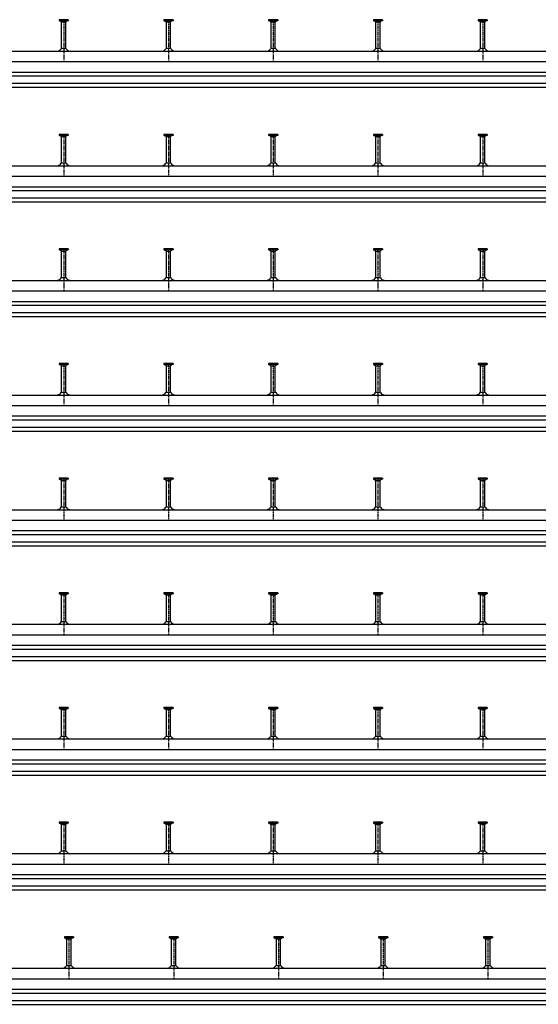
# Model space of a CAD drawing. Header units: millimetres. Extents: x -218 to 5901, y -4888 to 2743.
# Tile 5 of 25: x 772 to 1762, y -4888 to -3007. Entities that reach past the tile are written whole.
import ezdxf

# ---------------------------------------------------------------- set-up
doc = ezdxf.new("R2010")
doc.units = ezdxf.units.MM
doc.header["$LTSCALE"] = 10
doc.linetypes.add('MITTE2', pattern=[1.125, 0.75, -0.125, 0.125, -0.125])
doc.layers.add('HALFEN', color=2, linetype='CONTINUOUS')

msp = doc.modelspace()

# ---------------------------------------------------------------- linework, layer by layer
at = {"layer": 'HALFEN'}
for p, q in [((847.5, -3006.8), (847.5, -3008.7)), ((865, -3006.8), (847.5, -3006.8)), ((865, -3008.7), (847.5, -3008.7)), ((848.3, -3008.7), (851.8, -3010.5)), ((852.2, -3006.8), (852.2, -3008.4)), ((860.3, -3006.8), (860.3, -3008.4)), ((864.3, -3008.7), (860.7, -3010.5)), ((865, -3006.8), (865, -3008.7)), ((1065, -3006.8), (1047.5, -3006.8)), ((1047.5, -3006.8), (1047.5, -3008.7)), ((1065, -3008.7), (1047.5, -3008.7)), ((1048.3, -3008.7), (1051.8, -3010.5)), ((1052.2, -3006.8), (1052.2, -3008.4)), ((1060.3, -3006.8), (1060.3, -3008.4)), ((1064.3, -3008.7), (1060.7, -3010.5)), ((1065, -3006.8), (1065, -3008.7)), ((1247.5, -3006.8), (1247.5, -3008.7)), ((1265, -3006.8), (1247.5, -3006.8)), ((1265, -3008.7), (1247.5, -3008.7)), ((1248.3, -3008.7), (1251.8, -3010.5)), ((1252.2, -3006.8), (1252.2, -3008.4)), ((1260.3, -3006.8), (1260.3, -3008.4)), ((1264.3, -3008.7), (1260.7, -3010.5)), ((1265, -3006.8), (1265, -3008.7)), ((1447.5, -3006.8), (1447.5, -3008.7)), ((1465, -3006.8), (1447.5, -3006.8)), ((1465, -3008.7), (1447.5, -3008.7)), ((1448.3, -3008.7), (1451.8, -3010.5)), ((1452.2, -3006.8), (1452.2, -3008.4)), ((1460.3, -3006.8), (1460.3, -3008.4)), ((1464.3, -3008.7), (1460.7, -3010.5)), ((1465, -3006.8), (1465, -3008.7)), ((1647.5, -3006.8), (1647.5, -3008.7)), ((1665, -3006.8), (1647.5, -3006.8)), ((1665, -3008.7), (1647.5, -3008.7)), ((1648.3, -3008.7), (1651.8, -3010.5)), ((1652.2, -3006.8), (1652.2, -3008.4)), ((1660.3, -3006.8), (1660.3, -3008.4)), ((1664.3, -3008.7), (1660.7, -3010.5)), ((1665, -3006.8), (1665, -3008.7)), ((852.3, -3062.1), (852.3, -3011.2)), ((852.8, -3010.8), (859.7, -3010.8)), ((860.3, -3062.1), (860.3, -3011.2)), ((1052.3, -3062.1), (1052.3, -3011.2)), ((1052.8, -3010.8), (1059.7, -3010.8)), ((1060.3, -3062.1), (1060.3, -3011.2)), ((1252.3, -3062.1), (1252.3, -3011.2)), ((1252.8, -3010.8), (1259.7, -3010.8)), ((1260.3, -3062.1), (1260.3, -3011.2)), ((1452.3, -3062.1), (1452.3, -3011.2)), ((1452.8, -3010.8), (1459.7, -3010.8)), ((1460.3, -3062.1), (1460.3, -3011.2)), ((1652.3, -3062.1), (1652.3, -3011.2)), ((1652.8, -3010.8), (1659.7, -3010.8)), ((1660.3, -3062.1), (1660.3, -3011.2)), ((861.2, -3062.1), (851.3, -3062.1)), ((1061.2, -3062.1), (1051.3, -3062.1)), ((1261.2, -3062.1), (1251.3, -3062.1)), ((1461.2, -3062.1), (1451.3, -3062.1)), ((1661.2, -3062.1), (1651.3, -3062.1)), ((-168.7, -3066.8), (4281.3, -3066.8)), ((-168.7, -3086.8), (4281.3, -3086.8)), ((-168.7, -3106.8), (4281.3, -3106.8)), ((-168.7, -3114.3), (4281.3, -3114.3)), ((-168.7, -3128.3), (4281.3, -3128.3)), ((-168.7, -3135.8), (4281.3, -3135.8)), ((847.5, -3225.8), (847.5, -3227.7)), ((865, -3225.8), (847.5, -3225.8)), ((865, -3227.7), (847.5, -3227.7)), ((848.3, -3227.7), (851.8, -3229.5)), ((852.2, -3225.8), (852.2, -3227.4)), ((852.3, -3281.1), (852.3, -3230.2)), ((852.8, -3229.8), (859.7, -3229.8)), ((860.3, -3225.8), (860.3, -3227.4)), ((860.3, -3281.1), (860.3, -3230.2)), ((864.3, -3227.7), (860.7, -3229.5)), ((865, -3225.8), (865, -3227.7)), ((1065, -3225.8), (1047.5, -3225.8)), ((1047.5, -3225.8), (1047.5, -3227.7)), ((1065, -3227.7), (1047.5, -3227.7)), ((1048.3, -3227.7), (1051.8, -3229.5)), ((1052.2, -3225.8), (1052.2, -3227.4)), ((1052.3, -3281.1), (1052.3, -3230.2)), ((1052.8, -3229.8), (1059.7, -3229.8)), ((1060.3, -3225.8), (1060.3, -3227.4)), ((1060.3, -3281.1), (1060.3, -3230.2)), ((1064.3, -3227.7), (1060.7, -3229.5)), ((1065, -3225.8), (1065, -3227.7)), ((1247.5, -3225.8), (1247.5, -3227.7)), ((1265, -3225.8), (1247.5, -3225.8)), ((1265, -3227.7), (1247.5, -3227.7)), ((1248.3, -3227.7), (1251.8, -3229.5)), ((1252.2, -3225.8), (1252.2, -3227.4)), ((1252.3, -3281.1), (1252.3, -3230.2)), ((1252.8, -3229.8), (1259.7, -3229.8)), ((1260.3, -3225.8), (1260.3, -3227.4)), ((1260.3, -3281.1), (1260.3, -3230.2)), ((1264.3, -3227.7), (1260.7, -3229.5)), ((1265, -3225.8), (1265, -3227.7)), ((1447.5, -3225.8), (1447.5, -3227.7)), ((1465, -3225.8), (1447.5, -3225.8)), ((1465, -3227.7), (1447.5, -3227.7)), ((1448.3, -3227.7), (1451.8, -3229.5)), ((1452.2, -3225.8), (1452.2, -3227.4)), ((1452.3, -3281.1), (1452.3, -3230.2)), ((1452.8, -3229.8), (1459.7, -3229.8)), ((1460.3, -3225.8), (1460.3, -3227.4)), ((1460.3, -3281.1), (1460.3, -3230.2)), ((1464.3, -3227.7), (1460.7, -3229.5)), ((1465, -3225.8), (1465, -3227.7)), ((1647.5, -3225.8), (1647.5, -3227.7)), ((1665, -3225.8), (1647.5, -3225.8)), ((1665, -3227.7), (1647.5, -3227.7)), ((1648.3, -3227.7), (1651.8, -3229.5)), ((1652.2, -3225.8), (1652.2, -3227.4)), ((1652.3, -3281.1), (1652.3, -3230.2)), ((1652.8, -3229.8), (1659.7, -3229.8)), ((1660.3, -3225.8), (1660.3, -3227.4)), ((1660.3, -3281.1), (1660.3, -3230.2)), ((1664.3, -3227.7), (1660.7, -3229.5)), ((1665, -3225.8), (1665, -3227.7)), ((-168.7, -3285.8), (4481.3, -3285.8)), ((861.2, -3281.1), (851.3, -3281.1)), ((1061.2, -3281.1), (1051.3, -3281.1)), ((1261.2, -3281.1), (1251.3, -3281.1)), ((1461.2, -3281.1), (1451.3, -3281.1)), ((1661.2, -3281.1), (1651.3, -3281.1)), ((-168.7, -3305.8), (4481.3, -3305.8)), ((-168.7, -3325.8), (4481.3, -3325.8)), ((-168.7, -3333.3), (4481.3, -3333.3)), ((-168.7, -3347.3), (4481.3, -3347.3)), ((-168.7, -3354.8), (4481.3, -3354.8)), ((847.5, -3444.8), (847.5, -3446.7)), ((865, -3444.8), (847.5, -3444.8)), ((865, -3446.7), (847.5, -3446.7)), ((848.3, -3446.7), (851.8, -3448.5)), ((852.2, -3444.8), (852.2, -3446.4)), ((852.3, -3500.1), (852.3, -3449.2)), ((852.8, -3448.8), (859.7, -3448.8)), ((860.3, -3444.8), (860.3, -3446.4)), ((860.3, -3500.1), (860.3, -3449.2)), ((864.3, -3446.7), (860.7, -3448.5)), ((865, -3444.8), (865, -3446.7)), ((1065, -3444.8), (1047.5, -3444.8)), ((1047.5, -3444.8), (1047.5, -3446.7)), ((1065, -3446.7), (1047.5, -3446.7)), ((1048.3, -3446.7), (1051.8, -3448.5)), ((1052.2, -3444.8), (1052.2, -3446.4)), ((1052.3, -3500.1), (1052.3, -3449.2)), ((1052.8, -3448.8), (1059.7, -3448.8)), ((1060.3, -3444.8), (1060.3, -3446.4)), ((1060.3, -3500.1), (1060.3, -3449.2)), ((1064.3, -3446.7), (1060.7, -3448.5)), ((1065, -3444.8), (1065, -3446.7)), ((1247.5, -3444.8), (1247.5, -3446.7)), ((1265, -3444.8), (1247.5, -3444.8)), ((1265, -3446.7), (1247.5, -3446.7)), ((1248.3, -3446.7), (1251.8, -3448.5)), ((1252.2, -3444.8), (1252.2, -3446.4)), ((1252.3, -3500.1), (1252.3, -3449.2)), ((1252.8, -3448.8), (1259.7, -3448.8)), ((1260.3, -3444.8), (1260.3, -3446.4)), ((1260.3, -3500.1), (1260.3, -3449.2)), ((1264.3, -3446.7), (1260.7, -3448.5)), ((1265, -3444.8), (1265, -3446.7)), ((1447.5, -3444.8), (1447.5, -3446.7)), ((1465, -3444.8), (1447.5, -3444.8)), ((1465, -3446.7), (1447.5, -3446.7)), ((1448.3, -3446.7), (1451.8, -3448.5)), ((1452.2, -3444.8), (1452.2, -3446.4)), ((1452.3, -3500.1), (1452.3, -3449.2)), ((1452.8, -3448.8), (1459.7, -3448.8)), ((1460.3, -3444.8), (1460.3, -3446.4)), ((1460.3, -3500.1), (1460.3, -3449.2)), ((1464.3, -3446.7), (1460.7, -3448.5)), ((1465, -3444.8), (1465, -3446.7)), ((1647.5, -3444.8), (1647.5, -3446.7)), ((1665, -3444.8), (1647.5, -3444.8)), ((1665, -3446.7), (1647.5, -3446.7)), ((1648.3, -3446.7), (1651.8, -3448.5)), ((1652.2, -3444.8), (1652.2, -3446.4)), ((1652.3, -3500.1), (1652.3, -3449.2)), ((1652.8, -3448.8), (1659.7, -3448.8)), ((1660.3, -3444.8), (1660.3, -3446.4)), ((1660.3, -3500.1), (1660.3, -3449.2)), ((1664.3, -3446.7), (1660.7, -3448.5)), ((1665, -3444.8), (1665, -3446.7)), ((-168.7, -3504.8), (4681.3, -3504.8)), ((861.2, -3500.1), (851.3, -3500.1)), ((1061.2, -3500.1), (1051.3, -3500.1)), ((1261.2, -3500.1), (1251.3, -3500.1)), ((1461.2, -3500.1), (1451.3, -3500.1)), ((1661.2, -3500.1), (1651.3, -3500.1)), ((-168.7, -3524.8), (4681.3, -3524.8)), ((-168.7, -3544.8), (4681.3, -3544.8)), ((-168.7, -3552.3), (4681.3, -3552.3)), ((-168.7, -3566.3), (4681.3, -3566.3)), ((-168.7, -3573.8), (4681.3, -3573.8)), ((847.5, -3663.8), (847.5, -3665.7)), ((865, -3663.8), (847.5, -3663.8)), ((865, -3665.7), (847.5, -3665.7)), ((848.3, -3665.7), (851.8, -3667.5)), ((852.2, -3663.8), (852.2, -3665.4)), ((852.8, -3667.8), (859.7, -3667.8)), ((860.3, -3663.8), (860.3, -3665.4)), ((864.3, -3665.7), (860.7, -3667.5)), ((865, -3663.8), (865, -3665.7)), ((1065, -3663.8), (1047.5, -3663.8)), ((1047.5, -3663.8), (1047.5, -3665.7)), ((1065, -3665.7), (1047.5, -3665.7)), ((1048.3, -3665.7), (1051.8, -3667.5)), ((1052.2, -3663.8), (1052.2, -3665.4)), ((1052.8, -3667.8), (1059.7, -3667.8)), ((1060.3, -3663.8), (1060.3, -3665.4)), ((1064.3, -3665.7), (1060.7, -3667.5)), ((1065, -3663.8), (1065, -3665.7)), ((1247.5, -3663.8), (1247.5, -3665.7)), ((1265, -3663.8), (1247.5, -3663.8)), ((1265, -3665.7), (1247.5, -3665.7)), ((1248.3, -3665.7), (1251.8, -3667.5)), ((1252.2, -3663.8), (1252.2, -3665.4)), ((1252.8, -3667.8), (1259.7, -3667.8)), ((1260.3, -3663.8), (1260.3, -3665.4)), ((1264.3, -3665.7), (1260.7, -3667.5)), ((1265, -3663.8), (1265, -3665.7)), ((1447.5, -3663.8), (1447.5, -3665.7)), ((1465, -3663.8), (1447.5, -3663.8)), ((1465, -3665.7), (1447.5, -3665.7)), ((1448.3, -3665.7), (1451.8, -3667.5)), ((1452.2, -3663.8), (1452.2, -3665.4)), ((1452.8, -3667.8), (1459.7, -3667.8)), ((1460.3, -3663.8), (1460.3, -3665.4)), ((1464.3, -3665.7), (1460.7, -3667.5)), ((1465, -3663.8), (1465, -3665.7)), ((1647.5, -3663.8), (1647.5, -3665.7)), ((1665, -3663.8), (1647.5, -3663.8)), ((1665, -3665.7), (1647.5, -3665.7)), ((1648.3, -3665.7), (1651.8, -3667.5)), ((1652.2, -3663.8), (1652.2, -3665.4)), ((1652.8, -3667.8), (1659.7, -3667.8)), ((1660.3, -3663.8), (1660.3, -3665.4)), ((1664.3, -3665.7), (1660.7, -3667.5)), ((1665, -3663.8), (1665, -3665.7)), ((852.3, -3719.1), (852.3, -3668.2)), ((860.3, -3719.1), (860.3, -3668.2)), ((1052.3, -3719.1), (1052.3, -3668.2)), ((1060.3, -3719.1), (1060.3, -3668.2)), ((1252.3, -3719.1), (1252.3, -3668.2)), ((1260.3, -3719.1), (1260.3, -3668.2)), ((1452.3, -3719.1), (1452.3, -3668.2)), ((1460.3, -3719.1), (1460.3, -3668.2)), ((1652.3, -3719.1), (1652.3, -3668.2)), ((1660.3, -3719.1), (1660.3, -3668.2)), ((-168.7, -3723.8), (4881.3, -3723.8)), ((861.2, -3719.1), (851.3, -3719.1)), ((1061.2, -3719.1), (1051.3, -3719.1)), ((1261.2, -3719.1), (1251.3, -3719.1)), ((1461.2, -3719.1), (1451.3, -3719.1)), ((1661.2, -3719.1), (1651.3, -3719.1)), ((-168.7, -3743.8), (4881.3, -3743.8)), ((-168.7, -3763.8), (4881.3, -3763.8)), ((-168.7, -3771.3), (4881.3, -3771.3)), ((-168.7, -3785.3), (4881.3, -3785.3)), ((-168.7, -3792.8), (4881.3, -3792.8)), ((847.5, -3882.8), (847.5, -3884.7)), ((865, -3882.8), (847.5, -3882.8)), ((865, -3884.7), (847.5, -3884.7)), ((848.3, -3884.7), (851.8, -3886.5)), ((852.2, -3882.8), (852.2, -3884.4)), ((852.3, -3938.1), (852.3, -3887.2)), ((852.8, -3886.8), (859.7, -3886.8)), ((860.3, -3882.8), (860.3, -3884.4)), ((860.3, -3938.1), (860.3, -3887.2)), ((864.3, -3884.7), (860.7, -3886.5)), ((865, -3882.8), (865, -3884.7)), ((1065, -3882.8), (1047.5, -3882.8)), ((1047.5, -3882.8), (1047.5, -3884.7)), ((1065, -3884.7), (1047.5, -3884.7)), ((1048.3, -3884.7), (1051.8, -3886.5)), ((1052.2, -3882.8), (1052.2, -3884.4)), ((1052.3, -3938.1), (1052.3, -3887.2)), ((1052.8, -3886.8), (1059.7, -3886.8)), ((1060.3, -3882.8), (1060.3, -3884.4)), ((1060.3, -3938.1), (1060.3, -3887.2)), ((1064.3, -3884.7), (1060.7, -3886.5)), ((1065, -3882.8), (1065, -3884.7)), ((1247.5, -3882.8), (1247.5, -3884.7)), ((1265, -3882.8), (1247.5, -3882.8)), ((1265, -3884.7), (1247.5, -3884.7)), ((1248.3, -3884.7), (1251.8, -3886.5)), ((1252.2, -3882.8), (1252.2, -3884.4)), ((1252.3, -3938.1), (1252.3, -3887.2)), ((1252.8, -3886.8), (1259.7, -3886.8)), ((1260.3, -3882.8), (1260.3, -3884.4)), ((1260.3, -3938.1), (1260.3, -3887.2)), ((1264.3, -3884.7), (1260.7, -3886.5)), ((1265, -3882.8), (1265, -3884.7)), ((1447.5, -3882.8), (1447.5, -3884.7)), ((1465, -3882.8), (1447.5, -3882.8)), ((1465, -3884.7), (1447.5, -3884.7)), ((1448.3, -3884.7), (1451.8, -3886.5)), ((1452.2, -3882.8), (1452.2, -3884.4)), ((1452.3, -3938.1), (1452.3, -3887.2)), ((1452.8, -3886.8), (1459.7, -3886.8)), ((1460.3, -3882.8), (1460.3, -3884.4)), ((1460.3, -3938.1), (1460.3, -3887.2)), ((1464.3, -3884.7), (1460.7, -3886.5)), ((1465, -3882.8), (1465, -3884.7)), ((1647.5, -3882.8), (1647.5, -3884.7)), ((1665, -3882.8), (1647.5, -3882.8)), ((1665, -3884.7), (1647.5, -3884.7)), ((1648.3, -3884.7), (1651.8, -3886.5)), ((1652.2, -3882.8), (1652.2, -3884.4)), ((1652.3, -3938.1), (1652.3, -3887.2)), ((1652.8, -3886.8), (1659.7, -3886.8)), ((1660.3, -3882.8), (1660.3, -3884.4)), ((1660.3, -3938.1), (1660.3, -3887.2)), ((1664.3, -3884.7), (1660.7, -3886.5)), ((1665, -3882.8), (1665, -3884.7)), ((-168.7, -3942.8), (5081.3, -3942.8)), ((861.2, -3938.1), (851.3, -3938.1)), ((1061.2, -3938.1), (1051.3, -3938.1)), ((1261.2, -3938.1), (1251.3, -3938.1)), ((1461.2, -3938.1), (1451.3, -3938.1)), ((1661.2, -3938.1), (1651.3, -3938.1)), ((-168.7, -3962.8), (5081.3, -3962.8)), ((-168.7, -3982.8), (5081.3, -3982.8)), ((-168.7, -3990.3), (5081.3, -3990.3)), ((-168.7, -4004.3), (5081.3, -4004.3)), ((-168.7, -4011.8), (5081.3, -4011.8)), ((847.5, -4101.8), (847.5, -4103.7)), ((865, -4101.8), (847.5, -4101.8)), ((865, -4103.7), (847.5, -4103.7)), ((848.3, -4103.7), (851.8, -4105.5)), ((852.2, -4101.8), (852.2, -4103.4)), ((852.3, -4157.1), (852.3, -4106.2)), ((852.8, -4105.8), (859.7, -4105.8)), ((860.3, -4101.8), (860.3, -4103.4)), ((860.3, -4157.1), (860.3, -4106.2)), ((864.3, -4103.7), (860.7, -4105.5)), ((865, -4101.8), (865, -4103.7)), ((1065, -4101.8), (1047.5, -4101.8)), ((1047.5, -4101.8), (1047.5, -4103.7)), ((1065, -4103.7), (1047.5, -4103.7)), ((1048.3, -4103.7), (1051.8, -4105.5)), ((1052.2, -4101.8), (1052.2, -4103.4)), ((1052.3, -4157.1), (1052.3, -4106.2)), ((1052.8, -4105.8), (1059.7, -4105.8)), ((1060.3, -4101.8), (1060.3, -4103.4)), ((1060.3, -4157.1), (1060.3, -4106.2)), ((1064.3, -4103.7), (1060.7, -4105.5)), ((1065, -4101.8), (1065, -4103.7)), ((1247.5, -4101.8), (1247.5, -4103.7)), ((1265, -4101.8), (1247.5, -4101.8)), ((1265, -4103.7), (1247.5, -4103.7)), ((1248.3, -4103.7), (1251.8, -4105.5)), ((1252.2, -4101.8), (1252.2, -4103.4)), ((1252.3, -4157.1), (1252.3, -4106.2)), ((1252.8, -4105.8), (1259.7, -4105.8)), ((1260.3, -4101.8), (1260.3, -4103.4)), ((1260.3, -4157.1), (1260.3, -4106.2)), ((1264.3, -4103.7), (1260.7, -4105.5)), ((1265, -4101.8), (1265, -4103.7)), ((1447.5, -4101.8), (1447.5, -4103.7)), ((1465, -4101.8), (1447.5, -4101.8)), ((1465, -4103.7), (1447.5, -4103.7)), ((1448.3, -4103.7), (1451.8, -4105.5)), ((1452.2, -4101.8), (1452.2, -4103.4)), ((1452.3, -4157.1), (1452.3, -4106.2)), ((1452.8, -4105.8), (1459.7, -4105.8)), ((1460.3, -4101.8), (1460.3, -4103.4)), ((1460.3, -4157.1), (1460.3, -4106.2)), ((1464.3, -4103.7), (1460.7, -4105.5)), ((1465, -4101.8), (1465, -4103.7)), ((1647.5, -4101.8), (1647.5, -4103.7)), ((1665, -4101.8), (1647.5, -4101.8)), ((1665, -4103.7), (1647.5, -4103.7)), ((1648.3, -4103.7), (1651.8, -4105.5)), ((1652.2, -4101.8), (1652.2, -4103.4)), ((1652.3, -4157.1), (1652.3, -4106.2)), ((1652.8, -4105.8), (1659.7, -4105.8)), ((1660.3, -4101.8), (1660.3, -4103.4)), ((1660.3, -4157.1), (1660.3, -4106.2)), ((1664.3, -4103.7), (1660.7, -4105.5)), ((1665, -4101.8), (1665, -4103.7)), ((-168.7, -4161.8), (5281.3, -4161.8)), ((861.2, -4157.1), (851.3, -4157.1)), ((1061.2, -4157.1), (1051.3, -4157.1)), ((1261.2, -4157.1), (1251.3, -4157.1)), ((1461.2, -4157.1), (1451.3, -4157.1)), ((1661.2, -4157.1), (1651.3, -4157.1)), ((-168.7, -4181.8), (5281.3, -4181.8)), ((-168.7, -4201.8), (5281.3, -4201.8)), ((-168.7, -4209.3), (5281.3, -4209.3)), ((-168.7, -4223.3), (5281.3, -4223.3)), ((-168.7, -4230.8), (5281.3, -4230.8)), ((847.5, -4320.8), (847.5, -4322.7)), ((865, -4320.8), (847.5, -4320.8)), ((865, -4322.7), (847.5, -4322.7)), ((848.3, -4322.7), (851.8, -4324.5)), ((852.2, -4320.8), (852.2, -4322.4)), ((852.3, -4376.1), (852.3, -4325.2)), ((852.8, -4324.8), (859.7, -4324.8)), ((860.3, -4320.8), (860.3, -4322.4)), ((860.3, -4376.1), (860.3, -4325.2)), ((864.3, -4322.7), (860.7, -4324.5)), ((865, -4320.8), (865, -4322.7)), ((1065, -4320.8), (1047.5, -4320.8)), ((1047.5, -4320.8), (1047.5, -4322.7)), ((1065, -4322.7), (1047.5, -4322.7)), ((1048.3, -4322.7), (1051.8, -4324.5)), ((1052.2, -4320.8), (1052.2, -4322.4)), ((1052.3, -4376.1), (1052.3, -4325.2)), ((1052.8, -4324.8), (1059.7, -4324.8)), ((1060.3, -4320.8), (1060.3, -4322.4)), ((1060.3, -4376.1), (1060.3, -4325.2)), ((1064.3, -4322.7), (1060.7, -4324.5)), ((1065, -4320.8), (1065, -4322.7)), ((1247.5, -4320.8), (1247.5, -4322.7)), ((1265, -4320.8), (1247.5, -4320.8)), ((1265, -4322.7), (1247.5, -4322.7)), ((1248.3, -4322.7), (1251.8, -4324.5)), ((1252.2, -4320.8), (1252.2, -4322.4)), ((1252.3, -4376.1), (1252.3, -4325.2)), ((1252.8, -4324.8), (1259.7, -4324.8)), ((1260.3, -4320.8), (1260.3, -4322.4)), ((1260.3, -4376.1), (1260.3, -4325.2)), ((1264.3, -4322.7), (1260.7, -4324.5)), ((1265, -4320.8), (1265, -4322.7)), ((1447.5, -4320.8), (1447.5, -4322.7)), ((1465, -4320.8), (1447.5, -4320.8)), ((1465, -4322.7), (1447.5, -4322.7)), ((1448.3, -4322.7), (1451.8, -4324.5)), ((1452.2, -4320.8), (1452.2, -4322.4)), ((1452.3, -4376.1), (1452.3, -4325.2)), ((1452.8, -4324.8), (1459.7, -4324.8)), ((1460.3, -4320.8), (1460.3, -4322.4)), ((1460.3, -4376.1), (1460.3, -4325.2)), ((1464.3, -4322.7), (1460.7, -4324.5)), ((1465, -4320.8), (1465, -4322.7)), ((1647.5, -4320.8), (1647.5, -4322.7)), ((1665, -4320.8), (1647.5, -4320.8)), ((1665, -4322.7), (1647.5, -4322.7)), ((1648.3, -4322.7), (1651.8, -4324.5)), ((1652.2, -4320.8), (1652.2, -4322.4)), ((1652.3, -4376.1), (1652.3, -4325.2)), ((1652.8, -4324.8), (1659.7, -4324.8)), ((1660.3, -4320.8), (1660.3, -4322.4)), ((1660.3, -4376.1), (1660.3, -4325.2)), ((1664.3, -4322.7), (1660.7, -4324.5)), ((1665, -4320.8), (1665, -4322.7)), ((-168.7, -4380.8), (5481.3, -4380.8)), ((861.2, -4376.1), (851.3, -4376.1)), ((1061.2, -4376.1), (1051.3, -4376.1)), ((1261.2, -4376.1), (1251.3, -4376.1)), ((1461.2, -4376.1), (1451.3, -4376.1)), ((1661.2, -4376.1), (1651.3, -4376.1)), ((-168.7, -4400.8), (5481.3, -4400.8)), ((-168.7, -4420.8), (5481.3, -4420.8)), ((-168.7, -4428.3), (5481.3, -4428.3)), ((-168.7, -4442.3), (5481.3, -4442.3)), ((-168.7, -4449.8), (5481.3, -4449.8)), ((847.5, -4539.8), (847.5, -4541.7)), ((865, -4539.8), (847.5, -4539.8)), ((865, -4541.7), (847.5, -4541.7)), ((848.3, -4541.7), (851.8, -4543.5)), ((852.2, -4539.8), (852.2, -4541.4)), ((852.3, -4595.1), (852.3, -4544.2)), ((852.8, -4543.8), (859.7, -4543.8)), ((860.3, -4539.8), (860.3, -4541.4)), ((860.3, -4595.1), (860.3, -4544.2)), ((864.3, -4541.7), (860.7, -4543.5)), ((865, -4539.8), (865, -4541.7)), ((1065, -4539.8), (1047.5, -4539.8)), ((1047.5, -4539.8), (1047.5, -4541.7)), ((1065, -4541.7), (1047.5, -4541.7)), ((1048.3, -4541.7), (1051.8, -4543.5)), ((1052.2, -4539.8), (1052.2, -4541.4)), ((1052.3, -4595.1), (1052.3, -4544.2)), ((1052.8, -4543.8), (1059.7, -4543.8)), ((1060.3, -4539.8), (1060.3, -4541.4)), ((1060.3, -4595.1), (1060.3, -4544.2)), ((1064.3, -4541.7), (1060.7, -4543.5)), ((1065, -4539.8), (1065, -4541.7)), ((1247.5, -4539.8), (1247.5, -4541.7)), ((1265, -4539.8), (1247.5, -4539.8)), ((1265, -4541.7), (1247.5, -4541.7)), ((1248.3, -4541.7), (1251.8, -4543.5)), ((1252.2, -4539.8), (1252.2, -4541.4)), ((1252.3, -4595.1), (1252.3, -4544.2)), ((1252.8, -4543.8), (1259.7, -4543.8)), ((1260.3, -4539.8), (1260.3, -4541.4)), ((1260.3, -4595.1), (1260.3, -4544.2)), ((1264.3, -4541.7), (1260.7, -4543.5)), ((1265, -4539.8), (1265, -4541.7)), ((1447.5, -4539.8), (1447.5, -4541.7)), ((1465, -4539.8), (1447.5, -4539.8)), ((1465, -4541.7), (1447.5, -4541.7)), ((1448.3, -4541.7), (1451.8, -4543.5)), ((1452.2, -4539.8), (1452.2, -4541.4)), ((1452.3, -4595.1), (1452.3, -4544.2)), ((1452.8, -4543.8), (1459.7, -4543.8)), ((1460.3, -4539.8), (1460.3, -4541.4)), ((1460.3, -4595.1), (1460.3, -4544.2)), ((1464.3, -4541.7), (1460.7, -4543.5)), ((1465, -4539.8), (1465, -4541.7)), ((1647.5, -4539.8), (1647.5, -4541.7)), ((1665, -4539.8), (1647.5, -4539.8)), ((1665, -4541.7), (1647.5, -4541.7)), ((1648.3, -4541.7), (1651.8, -4543.5)), ((1652.2, -4539.8), (1652.2, -4541.4)), ((1652.3, -4595.1), (1652.3, -4544.2)), ((1652.8, -4543.8), (1659.7, -4543.8)), ((1660.3, -4539.8), (1660.3, -4541.4)), ((1660.3, -4595.1), (1660.3, -4544.2)), ((1664.3, -4541.7), (1660.7, -4543.5)), ((1665, -4539.8), (1665, -4541.7)), ((-168.7, -4599.8), (5681.3, -4599.8)), ((861.2, -4595.1), (851.3, -4595.1)), ((1061.2, -4595.1), (1051.3, -4595.1)), ((1261.2, -4595.1), (1251.3, -4595.1)), ((1461.2, -4595.1), (1451.3, -4595.1)), ((1661.2, -4595.1), (1651.3, -4595.1)), ((-168.7, -4619.8), (5681.3, -4619.8)), ((-168.7, -4639.8), (5681.3, -4639.8)), ((-168.7, -4647.3), (5681.3, -4647.3)), ((-168.7, -4661.3), (5681.3, -4661.3)), ((-168.7, -4668.8), (5681.3, -4668.8)), ((857.5, -4758.8), (857.5, -4760.7)), ((875, -4758.8), (857.5, -4758.8)), ((862.2, -4758.8), (862.2, -4760.4)), ((870.3, -4758.8), (870.3, -4760.4)), ((875, -4758.8), (875, -4760.7)), ((1057.5, -4758.8), (1057.5, -4760.7)), ((1075, -4758.8), (1057.5, -4758.8)), ((1062.2, -4758.8), (1062.2, -4760.4)), ((1070.3, -4758.8), (1070.3, -4760.4)), ((1075, -4758.8), (1075, -4760.7)), ((1257.5, -4758.8), (1257.5, -4760.7)), ((1275, -4758.8), (1257.5, -4758.8)), ((1262.2, -4758.8), (1262.2, -4760.4)), ((1270.3, -4758.8), (1270.3, -4760.4)), ((1275, -4758.8), (1275, -4760.7)), ((1457.5, -4758.8), (1457.5, -4760.7)), ((1475, -4758.8), (1457.5, -4758.8)), ((1462.2, -4758.8), (1462.2, -4760.4)), ((1470.3, -4758.8), (1470.3, -4760.4)), ((1475, -4758.8), (1475, -4760.7)), ((1657.5, -4758.8), (1657.5, -4760.7)), ((1675, -4758.8), (1657.5, -4758.8)), ((1662.2, -4758.8), (1662.2, -4760.4)), ((1670.3, -4758.8), (1670.3, -4760.4)), ((1675, -4758.8), (1675, -4760.7)), ((875, -4760.7), (857.5, -4760.7)), ((858.3, -4760.7), (861.8, -4762.5)), ((862.3, -4814.1), (862.3, -4763.2)), ((862.8, -4762.8), (869.7, -4762.8)), ((870.3, -4814.1), (870.3, -4763.2)), ((874.3, -4760.7), (870.7, -4762.5)), ((1075, -4760.7), (1057.5, -4760.7)), ((1058.3, -4760.7), (1061.8, -4762.5)), ((1062.3, -4814.1), (1062.3, -4763.2)), ((1062.8, -4762.8), (1069.7, -4762.8)), ((1070.3, -4814.1), (1070.3, -4763.2)), ((1074.3, -4760.7), (1070.7, -4762.5)), ((1275, -4760.7), (1257.5, -4760.7)), ((1258.3, -4760.7), (1261.8, -4762.5)), ((1262.3, -4814.1), (1262.3, -4763.2)), ((1262.8, -4762.8), (1269.7, -4762.8)), ((1270.3, -4814.1), (1270.3, -4763.2)), ((1274.3, -4760.7), (1270.7, -4762.5)), ((1475, -4760.7), (1457.5, -4760.7)), ((1458.3, -4760.7), (1461.8, -4762.5)), ((1462.3, -4814.1), (1462.3, -4763.2)), ((1462.8, -4762.8), (1469.7, -4762.8)), ((1470.3, -4814.1), (1470.3, -4763.2)), ((1474.3, -4760.7), (1470.7, -4762.5)), ((1675, -4760.7), (1657.5, -4760.7)), ((1658.3, -4760.7), (1661.8, -4762.5)), ((1662.3, -4814.1), (1662.3, -4763.2)), ((1662.8, -4762.8), (1669.7, -4762.8)), ((1670.3, -4814.1), (1670.3, -4763.2)), ((1674.3, -4760.7), (1670.7, -4762.5)), ((871.2, -4814.1), (861.3, -4814.1)), ((1071.2, -4814.1), (1061.3, -4814.1)), ((1271.2, -4814.1), (1261.3, -4814.1)), ((1471.2, -4814.1), (1461.3, -4814.1)), ((1671.2, -4814.1), (1661.3, -4814.1)), ((-168.7, -4818.8), (5901.3, -4818.8)), ((-168.7, -4838.8), (5901.3, -4838.8)), ((-168.7, -4858.8), (5901.3, -4858.8)), ((-168.7, -4866.3), (5901.3, -4866.3)), ((-168.7, -4880.3), (5901.3, -4880.3)), ((-168.7, -4887.8), (5901.3, -4887.8))]:
    msp.add_line(p, q, dxfattribs=at)
at = {"layer": 'HALFEN', "color": 1, "linetype": 'MITTE2'}
for p, q in [((856.3, -3006.8), (856.3, -3086.8)), ((1056.3, -3006.8), (1056.3, -3086.8)), ((1256.3, -3006.8), (1256.3, -3086.8)), ((1456.3, -3006.8), (1456.3, -3086.8)), ((1656.3, -3006.8), (1656.3, -3086.8)), ((856.3, -3225.8), (856.3, -3305.8)), ((1056.3, -3225.8), (1056.3, -3305.8)), ((1256.3, -3225.8), (1256.3, -3305.8)), ((1456.3, -3225.8), (1456.3, -3305.8)), ((1656.3, -3225.8), (1656.3, -3305.8)), ((856.3, -3444.8), (856.3, -3524.8)), ((1056.3, -3444.8), (1056.3, -3524.8)), ((1256.3, -3444.8), (1256.3, -3524.8)), ((1456.3, -3444.8), (1456.3, -3524.8)), ((1656.3, -3444.8), (1656.3, -3524.8)), ((856.3, -3663.8), (856.3, -3743.8)), ((1056.3, -3663.8), (1056.3, -3743.8)), ((1256.3, -3663.8), (1256.3, -3743.8)), ((1456.3, -3663.8), (1456.3, -3743.8)), ((1656.3, -3663.8), (1656.3, -3743.8)), ((856.3, -3882.8), (856.3, -3962.8)), ((1056.3, -3882.8), (1056.3, -3962.8)), ((1256.3, -3882.8), (1256.3, -3962.8)), ((1456.3, -3882.8), (1456.3, -3962.8)), ((1656.3, -3882.8), (1656.3, -3962.8)), ((856.3, -4101.8), (856.3, -4181.8)), ((1056.3, -4101.8), (1056.3, -4181.8)), ((1256.3, -4101.8), (1256.3, -4181.8)), ((1456.3, -4101.8), (1456.3, -4181.8)), ((1656.3, -4101.8), (1656.3, -4181.8)), ((856.3, -4320.8), (856.3, -4400.8)), ((1056.3, -4320.8), (1056.3, -4400.8)), ((1256.3, -4320.8), (1256.3, -4400.8)), ((1456.3, -4320.8), (1456.3, -4400.8)), ((1656.3, -4320.8), (1656.3, -4400.8)), ((856.3, -4539.8), (856.3, -4619.8)), ((1056.3, -4539.8), (1056.3, -4619.8)), ((1256.3, -4539.8), (1256.3, -4619.8)), ((1456.3, -4539.8), (1456.3, -4619.8)), ((1656.3, -4539.8), (1656.3, -4619.8)), ((866.3, -4758.8), (866.3, -4838.8)), ((1066.3, -4758.8), (1066.3, -4838.8)), ((1266.3, -4758.8), (1266.3, -4838.8)), ((1466.3, -4758.8), (1466.3, -4838.8)), ((1666.3, -4758.8), (1666.3, -4838.8))]:
    msp.add_line(p, q, dxfattribs=at)
at = {"layer": 'HALFEN'}
for centre, radius, start, end in [((851.5, -3011.2), 0.8, 0, 62.3005), ((861.1, -3011.2), 0.8, 117.6995, 180), ((1051.5, -3011.2), 0.8, 0, 62.3005), ((1061.1, -3011.2), 0.8, 117.6995, 180), ((1251.5, -3011.2), 0.8, 0, 62.3005), ((1261.1, -3011.2), 0.8, 117.6995, 180), ((1451.5, -3011.2), 0.8, 0, 62.3005), ((1461.1, -3011.2), 0.8, 117.6995, 180), ((1651.5, -3011.2), 0.8, 0, 62.3005), ((1661.1, -3011.2), 0.8, 117.6995, 180), ((842.7, -3057), 10, 285.1143, 329.2679), ((869.8, -3057), 10, 210.7321, 254.8857), ((1042.7, -3057), 10, 285.1143, 329.2679), ((1069.8, -3057), 10, 210.7321, 254.8857), ((1242.7, -3057), 10, 285.1143, 329.2679), ((1269.8, -3057), 10, 210.7321, 254.8857), ((1442.7, -3057), 10, 285.1143, 329.2679), ((1469.8, -3057), 10, 210.7321, 254.8857), ((1642.7, -3057), 10, 285.1143, 329.2679), ((1669.8, -3057), 10, 210.7321, 254.8857), ((851.5, -3230.2), 0.8, 0, 62.3005), ((861.1, -3230.2), 0.8, 117.6995, 180), ((1051.5, -3230.2), 0.8, 0, 62.3005), ((1061.1, -3230.2), 0.8, 117.6995, 180), ((1251.5, -3230.2), 0.8, 0, 62.3005), ((1261.1, -3230.2), 0.8, 117.6995, 180), ((1451.5, -3230.2), 0.8, 0, 62.3005), ((1461.1, -3230.2), 0.8, 117.6995, 180), ((1651.5, -3230.2), 0.8, 0, 62.3005), ((1661.1, -3230.2), 0.8, 117.6995, 180), ((842.7, -3276), 10, 285.1143, 329.2679), ((869.8, -3276), 10, 210.7321, 254.8857), ((1042.7, -3276), 10, 285.1143, 329.2679), ((1069.8, -3276), 10, 210.7321, 254.8857), ((1242.7, -3276), 10, 285.1143, 329.2679), ((1269.8, -3276), 10, 210.7321, 254.8857), ((1442.7, -3276), 10, 285.1143, 329.2679), ((1469.8, -3276), 10, 210.7321, 254.8857), ((1642.7, -3276), 10, 285.1143, 329.2679), ((1669.8, -3276), 10, 210.7321, 254.8857), ((851.5, -3449.2), 0.8, 0, 62.3005), ((861.1, -3449.2), 0.8, 117.6995, 180), ((1051.5, -3449.2), 0.8, 0, 62.3005), ((1061.1, -3449.2), 0.8, 117.6995, 180), ((1251.5, -3449.2), 0.8, 0, 62.3005), ((1261.1, -3449.2), 0.8, 117.6995, 180), ((1451.5, -3449.2), 0.8, 0, 62.3005), ((1461.1, -3449.2), 0.8, 117.6995, 180), ((1651.5, -3449.2), 0.8, 0, 62.3005), ((1661.1, -3449.2), 0.8, 117.6995, 180), ((842.7, -3495), 10, 285.1143, 329.2679), ((869.8, -3495), 10, 210.7321, 254.8857), ((1042.7, -3495), 10, 285.1143, 329.2679), ((1069.8, -3495), 10, 210.7321, 254.8857), ((1242.7, -3495), 10, 285.1143, 329.2679), ((1269.8, -3495), 10, 210.7321, 254.8857), ((1442.7, -3495), 10, 285.1143, 329.2679), ((1469.8, -3495), 10, 210.7321, 254.8857), ((1642.7, -3495), 10, 285.1143, 329.2679), ((1669.8, -3495), 10, 210.7321, 254.8857), ((851.5, -3668.2), 0.8, 0, 62.3005), ((861.1, -3668.2), 0.8, 117.6995, 180), ((1051.5, -3668.2), 0.8, 0, 62.3005), ((1061.1, -3668.2), 0.8, 117.6995, 180), ((1251.5, -3668.2), 0.8, 0, 62.3005), ((1261.1, -3668.2), 0.8, 117.6995, 180), ((1451.5, -3668.2), 0.8, 0, 62.3005), ((1461.1, -3668.2), 0.8, 117.6995, 180), ((1651.5, -3668.2), 0.8, 0, 62.3005), ((1661.1, -3668.2), 0.8, 117.6995, 180), ((842.7, -3714), 10, 285.1143, 329.2679), ((869.8, -3714), 10, 210.7321, 254.8857), ((1042.7, -3714), 10, 285.1143, 329.2679), ((1069.8, -3714), 10, 210.7321, 254.8857), ((1242.7, -3714), 10, 285.1143, 329.2679), ((1269.8, -3714), 10, 210.7321, 254.8857), ((1442.7, -3714), 10, 285.1143, 329.2679), ((1469.8, -3714), 10, 210.7321, 254.8857), ((1642.7, -3714), 10, 285.1143, 329.2679), ((1669.8, -3714), 10, 210.7321, 254.8857), ((851.5, -3887.2), 0.8, 0, 62.3005), ((861.1, -3887.2), 0.8, 117.6995, 180), ((1051.5, -3887.2), 0.8, 0, 62.3005), ((1061.1, -3887.2), 0.8, 117.6995, 180), ((1251.5, -3887.2), 0.8, 0, 62.3005), ((1261.1, -3887.2), 0.8, 117.6995, 180), ((1451.5, -3887.2), 0.8, 0, 62.3005), ((1461.1, -3887.2), 0.8, 117.6995, 180), ((1651.5, -3887.2), 0.8, 0, 62.3005), ((1661.1, -3887.2), 0.8, 117.6995, 180), ((842.7, -3933), 10, 285.1143, 329.2679), ((869.8, -3933), 10, 210.7321, 254.8857), ((1042.7, -3933), 10, 285.1143, 329.2679), ((1069.8, -3933), 10, 210.7321, 254.8857), ((1242.7, -3933), 10, 285.1143, 329.2679), ((1269.8, -3933), 10, 210.7321, 254.8857), ((1442.7, -3933), 10, 285.1143, 329.2679), ((1469.8, -3933), 10, 210.7321, 254.8857), ((1642.7, -3933), 10, 285.1143, 329.2679), ((1669.8, -3933), 10, 210.7321, 254.8857), ((851.5, -4106.2), 0.8, 0, 62.3005), ((861.1, -4106.2), 0.8, 117.6995, 180), ((1051.5, -4106.2), 0.8, 0, 62.3005), ((1061.1, -4106.2), 0.8, 117.6995, 180), ((1251.5, -4106.2), 0.8, 0, 62.3005), ((1261.1, -4106.2), 0.8, 117.6995, 180), ((1451.5, -4106.2), 0.8, 0, 62.3005), ((1461.1, -4106.2), 0.8, 117.6995, 180), ((1651.5, -4106.2), 0.8, 0, 62.3005), ((1661.1, -4106.2), 0.8, 117.6995, 180), ((842.7, -4152), 10, 285.1143, 329.2679), ((869.8, -4152), 10, 210.7321, 254.8857), ((1042.7, -4152), 10, 285.1143, 329.2679), ((1069.8, -4152), 10, 210.7321, 254.8857), ((1242.7, -4152), 10, 285.1143, 329.2679), ((1269.8, -4152), 10, 210.7321, 254.8857), ((1442.7, -4152), 10, 285.1143, 329.2679), ((1469.8, -4152), 10, 210.7321, 254.8857), ((1642.7, -4152), 10, 285.1143, 329.2679), ((1669.8, -4152), 10, 210.7321, 254.8857), ((851.5, -4325.2), 0.8, 0, 62.3005), ((861.1, -4325.2), 0.8, 117.6995, 180), ((1051.5, -4325.2), 0.8, 0, 62.3005), ((1061.1, -4325.2), 0.8, 117.6995, 180), ((1251.5, -4325.2), 0.8, 0, 62.3005), ((1261.1, -4325.2), 0.8, 117.6995, 180), ((1451.5, -4325.2), 0.8, 0, 62.3005), ((1461.1, -4325.2), 0.8, 117.6995, 180), ((1651.5, -4325.2), 0.8, 0, 62.3005), ((1661.1, -4325.2), 0.8, 117.6995, 180), ((842.7, -4371), 10, 285.1143, 329.2679), ((869.8, -4371), 10, 210.7321, 254.8857), ((1042.7, -4371), 10, 285.1143, 329.2679), ((1069.8, -4371), 10, 210.7321, 254.8857), ((1242.7, -4371), 10, 285.1143, 329.2679), ((1269.8, -4371), 10, 210.7321, 254.8857), ((1442.7, -4371), 10, 285.1143, 329.2679), ((1469.8, -4371), 10, 210.7321, 254.8857), ((1642.7, -4371), 10, 285.1143, 329.2679), ((1669.8, -4371), 10, 210.7321, 254.8857), ((851.5, -4544.2), 0.8, 0, 62.3005), ((861.1, -4544.2), 0.8, 117.6995, 180), ((1051.5, -4544.2), 0.8, 0, 62.3005), ((1061.1, -4544.2), 0.8, 117.6995, 180), ((1251.5, -4544.2), 0.8, 0, 62.3005), ((1261.1, -4544.2), 0.8, 117.6995, 180), ((1451.5, -4544.2), 0.8, 0, 62.3005), ((1461.1, -4544.2), 0.8, 117.6995, 180), ((1651.5, -4544.2), 0.8, 0, 62.3005), ((1661.1, -4544.2), 0.8, 117.6995, 180), ((842.7, -4590), 10, 285.1143, 329.2679), ((869.8, -4590), 10, 210.7321, 254.8857), ((1042.7, -4590), 10, 285.1143, 329.2679), ((1069.8, -4590), 10, 210.7321, 254.8857), ((1242.7, -4590), 10, 285.1143, 329.2679), ((1269.8, -4590), 10, 210.7321, 254.8857), ((1442.7, -4590), 10, 285.1143, 329.2679), ((1469.8, -4590), 10, 210.7321, 254.8857), ((1642.7, -4590), 10, 285.1143, 329.2679), ((1669.8, -4590), 10, 210.7321, 254.8857), ((861.5, -4763.2), 0.8, 0, 62.3005), ((871.1, -4763.2), 0.8, 117.6995, 180), ((1061.5, -4763.2), 0.8, 0, 62.3005), ((1071.1, -4763.2), 0.8, 117.6995, 180), ((1261.5, -4763.2), 0.8, 0, 62.3005), ((1271.1, -4763.2), 0.8, 117.6995, 180), ((1461.5, -4763.2), 0.8, 0, 62.3005), ((1471.1, -4763.2), 0.8, 117.6995, 180), ((1661.5, -4763.2), 0.8, 0, 62.3005), ((1671.1, -4763.2), 0.8, 117.6995, 180), ((852.7, -4809), 10, 285.1143, 329.2679), ((879.8, -4809), 10, 210.7321, 254.8857), ((1052.7, -4809), 10, 285.1143, 329.2679), ((1079.8, -4809), 10, 210.7321, 254.8857), ((1252.7, -4809), 10, 285.1143, 329.2679), ((1279.8, -4809), 10, 210.7321, 254.8857), ((1452.7, -4809), 10, 285.1143, 329.2679), ((1479.8, -4809), 10, 210.7321, 254.8857), ((1652.7, -4809), 10, 285.1143, 329.2679), ((1679.8, -4809), 10, 210.7321, 254.8857)]:
    msp.add_arc(centre, radius, start, end, dxfattribs=at)

doc.saveas('drawing.dxf')
